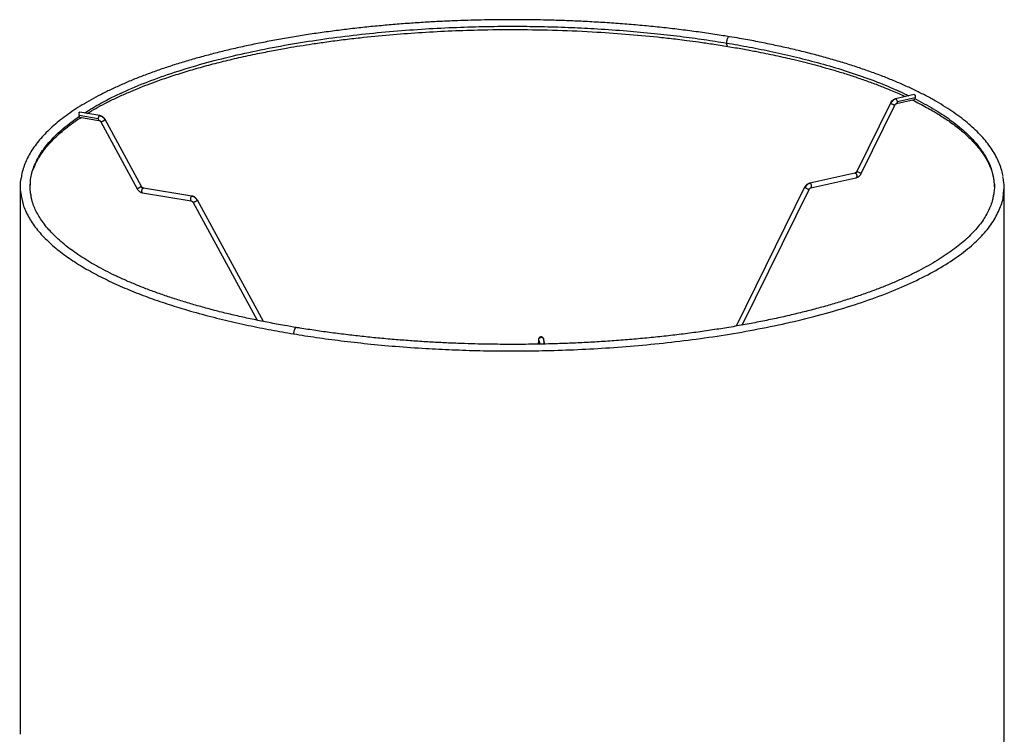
# Paper-space layout '_Dimétrica' of a CAD drawing. Header units: millimetres. Extents: x -219 to 182, y -264 to 487.
# Tile 2 of 2: x -219 to 182, y 196 to 487. Entities that reach past the tile are written whole.
import ezdxf

# ---------------------------------------------------------------- set-up
doc = ezdxf.new("R2010")
doc.units = ezdxf.units.MM

psp = doc.layouts.new('_Dimétrica')

# ---------------------------------------------------------------- linework, layer by layer
at = {"color": 7, "linetype": 'Continuous', "lineweight": 25}
for p, q in [((-178.25, 456.57), (-177.29, 456.97)), ((136.96, 458.38), (138.54, 457.74)), ((135.2, 452.78), (121.52, 424.98)), ((144.92, 456.21), (137.3, 454.52)), ((137.73, 452.57), (144.95, 454.17)), ((145.25, 454.86), (138.07, 453.26)), ((145.25, 454.86), (145.2, 454.57)), ((-186.26, 447.72), (-194.35, 449.05)), ((123.31, 424.1), (137, 451.9)), ((-194.55, 447.42), (-194.59, 447.71)), ((-186.87, 446.43), (-194.59, 447.71)), ((-194.45, 447.04), (-186.59, 445.74)), ((-185.78, 445.12), (-171.06, 417.91)), ((-169.31, 418.87), (-184.03, 446.07)), ((-214.56, 418.66), (-214.36, 421)), ((120.79, 424.32), (102.43, 420.25)), ((102.86, 418.3), (121.22, 422.37)), ((-218.56, 418.67), (-218.56, 196.16)), ((-168.67, 418.2), (-168.5, 418.24)), ((-148.75, 414.97), (-168.5, 418.24)), ((100.34, 418.52), (72.45, 362.09)), ((74.89, 362.53), (102.13, 417.64)), ((177.39, 419.39), (177.44, 418.67)), ((181.44, 196.16), (181.44, 418.67)), ((-213.55, 412.31), (-214.09, 414.86)), ((-168.83, 416.27), (-149.08, 413)), ((-148.28, 412.38), (-122.27, 364.5)), ((-119.71, 363.98), (-146.52, 413.33)), ((176.98, 414.73), (176.6, 412.95)), ((-7.86, 356.36), (-7.95, 354.76)), ((-7.41, 354.78), (-7.75, 356.6)), ((-5.44, 354.82), (-5.86, 357.07)), ((-5.77, 356.8), (-5.83, 356.96)), ((-5.76, 356.64), (-5.41, 354.82)), ((-7.65, 356.18), (-7.38, 354.78))]:
    psp.add_line(p, q, dxfattribs=at)
for points, knots in [([(-18.56, 486.67), (-21.21, 486.66), (-24.96, 486.64), (-30.51, 486.55), (-35.3, 486.44), (-41, 486.25), (-46.97, 486), (-53.21, 485.66), (-59.61, 485.25), (-66.13, 484.75), (-72.71, 484.17), (-79.32, 483.51), (-85.93, 482.76), (-92.52, 481.92), (-99.06, 481), (-105.53, 480), (-111.92, 478.92), (-118.21, 477.75), (-124.39, 476.51), (-130.44, 475.19), (-136.36, 473.79), (-142.13, 472.32), (-147.75, 470.78), (-153.19, 469.17), (-158.46, 467.5), (-163.55, 465.76), (-168.44, 463.96), (-173.14, 462.1), (-177.63, 460.18), (-181.91, 458.21), (-185.97, 456.19), (-189.82, 454.12), (-193.43, 452), (-196.82, 449.84), (-199.98, 447.63), (-202.9, 445.39), (-205.58, 443.1), (-208.03, 440.78), (-210.22, 438.42), (-212.17, 436.03), (-213.88, 433.6), (-215.32, 431.14), (-216.52, 428.64), (-217.42, 426.12), (-217.95, 424.29), (-218.1, 423.3), (-218.12, 423.17)], [0, 0, 0, 0, 0.02651, 0.037453, 0.055589, 0.07444, 0.094669, 0.115778, 0.137563, 0.159864, 0.182565, 0.20558, 0.228846, 0.252313, 0.275941, 0.2997, 0.323565, 0.347514, 0.371532, 0.395602, 0.419713, 0.443855, 0.468017, 0.492193, 0.516374, 0.540555, 0.564731, 0.588896, 0.613046, 0.637178, 0.661289, 0.685376, 0.709439, 0.733475, 0.757484, 0.781468, 0.805425, 0.829353, 0.853254, 0.877127, 0.900974, 0.924801, 0.948618, 0.972451, 0.996343, 1, 1, 1, 1]), ([(69.76, 479.75), (68.93, 479.89), (65.88, 480.41), (60.5, 481.21), (53.63, 482.16), (46.66, 483.01), (39.63, 483.78), (32.54, 484.46), (25.42, 485.04), (18.31, 485.53), (11.29, 485.93), (4.42, 486.24), (-1.68, 486.44), (-7.06, 486.56), (-12.47, 486.65), (-16.3, 486.66), (-18.56, 486.67)], [0, 0, 0, 0, 0.030677, 0.111967, 0.193151, 0.274196, 0.355049, 0.435628, 0.515792, 0.595282, 0.673558, 0.749286, 0.822517, 0.87443, 0.926126, 1, 1, 1, 1]), ([(-192.46, 448.74), (-190.3, 450.08), (-185.6, 453.02), (-176.96, 457.26), (-166.96, 461.46), (-156.04, 465.33), (-144.38, 468.85), (-132.13, 472), (-119.43, 474.76), (-106.43, 477.14), (-93.26, 479.13), (-80.06, 480.76), (-66.94, 482.03), (-54, 482.97), (-41.33, 483.6), (-29, 483.95), (-17.07, 484.04), (-5.59, 483.89), (5.43, 483.54), (16.6, 482.98), (27.85, 482.18), (39.07, 481.15), (49.56, 479.96), (59.36, 478.66), (65.55, 477.67), (68.56, 477.19)], [0, 0, 0, 0, 0.045029, 0.09833, 0.151257, 0.203637, 0.255308, 0.306124, 0.35595, 0.404671, 0.45219, 0.498425, 0.543313, 0.586809, 0.628883, 0.669516, 0.708705, 0.746457, 0.782789, 0.817724, 0.857844, 0.896059, 0.93244, 0.967061, 1, 1, 1, 1]), ([(-191.31, 448.55), (-191.01, 448.75), (-189.66, 449.61), (-186.93, 451.13), (-183.12, 453.16), (-178.99, 455.17), (-174.82, 457.04), (-170.83, 458.71), (-166.86, 460.28), (-162.26, 461.97), (-156.73, 463.87), (-150.38, 465.86), (-143.69, 467.77), (-136.81, 469.57), (-129.65, 471.28), (-122.55, 472.81), (-115.87, 474.13), (-110.08, 475.18), (-104.84, 476.05), (-99.6, 476.87), (-93.75, 477.72), (-87.24, 478.57), (-78.76, 479.56), (-68.57, 480.56), (-56.63, 481.47), (-44.62, 482.13), (-31.18, 482.59), (-16.32, 482.74), (-0.13, 482.45), (15.08, 481.77), (29.19, 480.77), (38.97, 479.83), (45.39, 479.12), (48.84, 478.72), (52.79, 478.22), (57.54, 477.59), (63.11, 476.79), (67.04, 476.15), (69.13, 475.82)], [0, 0, 0, 0, 0.006727, 0.029349, 0.053378, 0.078687, 0.10245, 0.123425, 0.142575, 0.163851, 0.191852, 0.221486, 0.250716, 0.279519, 0.308522, 0.338213, 0.363631, 0.385622, 0.403708, 0.421872, 0.443104, 0.467098, 0.491306, 0.532325, 0.572585, 0.612822, 0.653063, 0.706684, 0.760283, 0.813862, 0.858855, 0.903452, 0.914812, 0.926082, 0.939693, 0.95673, 0.976933, 1, 1, 1, 1]), ([(69.76, 479.76), (69.66, 479.75), (69.45, 479.73), (69.17, 479.42), (68.97, 479.06), (68.82, 478.72), (68.71, 478.34), (68.59, 477.82), (68.57, 477.44), (68.56, 477.19)], [0, 0, 0, 0, 0.18604, 0.377813, 0.481805, 0.58862, 0.696079, 0.801921, 1, 1, 1, 1]), ([(68.56, 477.19), (71.69, 476.66), (78.11, 475.55), (87.62, 473.62), (97.3, 471.42), (107.03, 468.89), (116.74, 466.01), (126.29, 462.76), (135.14, 459.33), (140.33, 456.88), (142.76, 455.73)], [0, 0, 0, 0, 0.1062253, 0.2181567, 0.3360713, 0.4602339, 0.5908886, 0.7282487, 0.8724846, 1, 1, 1, 1]), ([(68.56, 477.19), (68.57, 477.05), (68.58, 476.75), (68.66, 476.36), (68.8, 476.04), (68.97, 475.85), (69.09, 475.84), (69.13, 475.84)], [0, 0, 0, 0, 0.192721, 0.406525, 0.637123, 0.877137, 1, 1, 1, 1]), ([(181.01, 423.07), (180.95, 423.42), (180.75, 424.65), (180.12, 426.73), (179.12, 429.3), (177.82, 431.86), (176.24, 434.4), (174.38, 436.91), (172.26, 439.38), (169.86, 441.82), (167.2, 444.23), (164.28, 446.58), (161.1, 448.9), (157.68, 451.16), (154.01, 453.38), (150.1, 455.54), (145.96, 457.65), (141.59, 459.7), (137, 461.69), (132.2, 463.63), (127.19, 465.49), (121.97, 467.29), (116.56, 469.03), (110.97, 470.69), (105.19, 472.28), (99.25, 473.79), (93.14, 475.23), (86.88, 476.59), (80.47, 477.87), (74.77, 478.93), (71.15, 479.52), (69.76, 479.75)], [0, 0, 0, 0, 0.014174, 0.048998, 0.08402, 0.119255, 0.154687, 0.19028, 0.225993, 0.261787, 0.297633, 0.333506, 0.369388, 0.405268, 0.441141, 0.477005, 0.512857, 0.548697, 0.584526, 0.620343, 0.656148, 0.691942, 0.727725, 0.763495, 0.799252, 0.834996, 0.870725, 0.906437, 0.942128, 0.977796, 1, 1, 1, 1]), ([(69.13, 475.82), (71.17, 475.47), (74.95, 474.83), (80.08, 473.87), (84.52, 472.99), (88.53, 472.14), (92.38, 471.29), (97.78, 470.04), (104.67, 468.3), (111.87, 466.27), (117.91, 464.41), (122.89, 462.76), (127.66, 461.06), (131.75, 459.5), (135.15, 458.12), (138.03, 456.89), (140.06, 455.99), (141.15, 455.48), (141.3, 455.41)], [0, 0, 0, 0, 0.071646, 0.133016, 0.184356, 0.233412, 0.28158, 0.328866, 0.440016, 0.55202, 0.624721, 0.698209, 0.772099, 0.843919, 0.894195, 0.940137, 0.991814, 1, 1, 1, 1]), ([(137.22, 454.49), (137.02, 454.43), (136.61, 454.3), (136.04, 453.9), (135.55, 453.4), (135.32, 452.99), (135.2, 452.78)], [0, 0, 0, 0, 0.2487615, 0.5038226, 0.7569247, 1, 1, 1, 1]), ([(135.2, 452.78), (135.21, 452.78), (135.23, 452.77), (135.34, 452.71), (135.4, 452.69)], [0, 0, 0, 0, 0.514188, 1, 1, 1, 1]), ([(137.51, 454.48), (137.31, 454.42), (136.88, 454.29), (136.29, 453.88), (135.77, 453.35), (135.52, 452.9), (135.4, 452.69)], [0, 0, 0, 0, 0.2459577, 0.5, 0.7540423, 1, 1, 1, 1]), ([(135.4, 452.69), (135.44, 452.66), (135.53, 452.62), (135.65, 452.56), (135.71, 452.53)], [0, 0, 0, 0, 0.4851705, 1, 1, 1, 1]), ([(135.71, 452.53), (135.81, 452.48), (136.01, 452.38), (136.32, 452.23), (136.59, 452.1), (136.81, 451.99), (136.95, 451.92), (137.02, 451.89), (137, 451.9), (137, 451.9)], [0, 0, 0, 0, 0.174103, 0.34609, 0.50647, 0.658181, 0.823932, 0.997961, 1, 1, 1, 1]), ([(137, 451.9), (137.05, 451.99), (137.15, 452.17), (137.35, 452.38), (137.58, 452.53), (137.73, 452.57), (137.81, 452.6)], [0, 0, 0, 0, 0.252741, 0.508887, 0.760477, 1, 1, 1, 1]), ([(137.51, 454.48), (137.44, 454.51), (137.36, 454.54), (137.3, 454.52), (137.3, 454.52)], [0, 0, 0, 0, 0.948313, 1, 1, 1, 1]), ([(138.07, 453.26), (138.06, 453.38), (138.05, 453.57), (137.98, 453.82), (137.91, 454.01), (137.82, 454.18), (137.69, 454.36), (137.58, 454.44), (137.51, 454.48)], [0, 0, 0, 0, 0.2356056, 0.3633653, 0.4945948, 0.6266144, 0.7566477, 1, 1, 1, 1]), ([(137.73, 452.57), (137.76, 452.58), (137.83, 452.6), (137.91, 452.68), (137.98, 452.79), (138.05, 452.98), (138.06, 453.15), (138.07, 453.26)], [0, 0, 0, 0, 0.157078, 0.334671, 0.511201, 0.683063, 1, 1, 1, 1]), ([(144.24, 454.01), (146.18, 453.02), (149.88, 451.15), (154.73, 448.3), (159.06, 445.47), (162.9, 442.6), (166.56, 439.48), (169.8, 436.2), (171.9, 433.58), (173.12, 431.8), (173.81, 430.73), (174.57, 429.42), (175.37, 427.83), (176.15, 425.97), (176.82, 423.81), (177.3, 421.59), (177.36, 420.08), (177.39, 419.39)], [0, 0, 0, 0, 0.092945, 0.176773, 0.259291, 0.345068, 0.427093, 0.527539, 0.624221, 0.647888, 0.677467, 0.714626, 0.759516, 0.812311, 0.873203, 0.942396, 1, 1, 1, 1]), ([(144.82, 456.18), (144.86, 456.19), (144.96, 456.21), (145.09, 456.17), (145.19, 456.09), (145.28, 455.93), (145.31, 455.66), (145.3, 455.33), (145.28, 455.06), (145.26, 454.92), (145.25, 454.86)], [0, 0, 0, 0, 0.099329, 0.199354, 0.299694, 0.400136, 0.599616, 0.799274, 0.901061, 1, 1, 1, 1]), ([(145.2, 454.57), (145.18, 454.49), (145.14, 454.34), (145.07, 454.21), (145, 454.19), (144.97, 454.18)], [0, 0, 0, 0, 0.367915, 0.736675, 1, 1, 1, 1]), ([(145.2, 454.57), (147.75, 453.21), (152.96, 450.45), (159.69, 445.98), (165.13, 441.62), (169.34, 437.41), (172.51, 433.44), (174.95, 429.32), (176.66, 425.15), (177.09, 422.36), (177.3, 420.98)], [0, 0, 0, 0, 0.134453, 0.274308, 0.419463, 0.53172, 0.646759, 0.764451, 0.884636, 1, 1, 1, 1]), ([(-194.59, 447.71), (-194.6, 447.77), (-194.62, 447.91), (-194.66, 448.18), (-194.7, 448.51), (-194.7, 448.78), (-194.65, 448.94), (-194.58, 449.03), (-194.47, 449.07), (-194.39, 449.06), (-194.36, 449.05)], [0, 0, 0, 0, 0.100036, 0.202953, 0.405607, 0.608218, 0.710183, 0.811726, 0.91359, 1, 1, 1, 1]), ([(-214.36, 420.99), (-214.36, 421.22), (-214.34, 423.2), (-213.12, 426.93), (-210.57, 432.17), (-206.56, 437.37), (-201.36, 442.5), (-196.82, 445.78), (-194.55, 447.42)], [0, 0, 0, 0, 0.025329, 0.216261, 0.409809, 0.605378, 0.802329, 1, 1, 1, 1]), ([(-213.3, 425.73), (-212.88, 426.78), (-212.07, 428.84), (-210.29, 431.8), (-208.19, 434.65), (-205.64, 437.53), (-202.55, 440.5), (-198.85, 443.49), (-195.93, 445.65), (-194.14, 446.77), (-193.86, 446.95)], [0, 0, 0, 0, 0.142761, 0.281548, 0.4116, 0.542029, 0.68687, 0.832264, 0.973581, 1, 1, 1, 1]), ([(-194.38, 447.04), (-194.4, 447.05), (-194.46, 447.06), (-194.51, 447.19), (-194.54, 447.35), (-194.55, 447.42)], [0, 0, 0, 0, 0.28521, 0.642697, 1, 1, 1, 1]), ([(-186.42, 447.67), (-186.48, 447.62), (-186.57, 447.54), (-186.67, 447.35), (-186.74, 447.18), (-186.8, 446.99), (-186.85, 446.74), (-186.86, 446.55), (-186.87, 446.43)], [0, 0, 0, 0, 0.243352, 0.373386, 0.505405, 0.636635, 0.764394, 1, 1, 1, 1]), ([(-186.87, 446.43), (-186.86, 446.32), (-186.85, 446.14), (-186.8, 445.96), (-186.74, 445.85), (-186.67, 445.78), (-186.62, 445.74), (-186.58, 445.75), (-186.58, 445.75)], [0, 0, 0, 0, 0.303699, 0.468383, 0.63754, 0.807715, 0.97533, 1, 1, 1, 1]), ([(-186.65, 445.77), (-186.57, 445.75), (-186.4, 445.71), (-186.16, 445.57), (-185.94, 445.37), (-185.83, 445.2), (-185.78, 445.11)], [0, 0, 0, 0, 0.241827, 0.494341, 0.749754, 1, 1, 1, 1]), ([(-186.19, 447.69), (-186.21, 447.7), (-186.28, 447.74), (-186.37, 447.7), (-186.42, 447.67)], [0, 0, 0, 0, 0.301034, 1, 1, 1, 1]), ([(-186.42, 447.67), (-186.2, 447.62), (-185.75, 447.51), (-185.11, 447.12), (-184.55, 446.61), (-184.28, 446.18), (-184.15, 445.97)], [0, 0, 0, 0, 0.245958, 0.5, 0.754042, 1, 1, 1, 1]), ([(-184.03, 446.07), (-184.15, 446.27), (-184.4, 446.67), (-184.94, 447.16), (-185.54, 447.53), (-185.98, 447.64), (-186.19, 447.69)], [0, 0, 0, 0, 0.2441875, 0.4976436, 0.752307, 1, 1, 1, 1]), ([(-185.78, 445.12), (-185.78, 445.12), (-185.79, 445.11), (-185.76, 445.12), (-185.7, 445.14), (-185.57, 445.19), (-185.36, 445.29), (-185.09, 445.42), (-184.87, 445.54), (-184.69, 445.64), (-184.52, 445.74), (-184.32, 445.86), (-184.21, 445.92), (-184.15, 445.97)], [0, 0, 0, 0, 0.009626, 0.090007, 0.169907, 0.247694, 0.391144, 0.534594, 0.612381, 0.692281, 0.772662, 0.851833, 1, 1, 1, 1]), ([(-184.15, 445.97), (-184.1, 446), (-184.03, 446.05), (-184.03, 446.06), (-184.03, 446.07)], [0, 0, 0, 0, 0.680561, 1, 1, 1, 1]), ([(121.52, 424.98), (121.47, 424.9), (121.37, 424.72), (121.16, 424.51), (120.97, 424.37), (120.84, 424.34), (120.8, 424.32)], [0, 0, 0, 0, 0.27994, 0.56365, 0.842314, 1, 1, 1, 1]), ([(121, 424.29), (121.07, 424.31), (121.21, 424.35), (121.41, 424.49), (121.59, 424.67), (121.67, 424.81), (121.71, 424.89)], [0, 0, 0, 0, 0.245958, 0.5, 0.754042, 1, 1, 1, 1]), ([(121.71, 424.89), (121.66, 424.91), (121.54, 424.97), (121.53, 424.98), (121.52, 424.98)], [0, 0, 0, 0, 0.4858125, 1, 1, 1, 1]), ([(122.02, 424.73), (121.96, 424.76), (121.84, 424.82), (121.75, 424.86), (121.71, 424.89)], [0, 0, 0, 0, 0.51483, 1, 1, 1, 1]), ([(123.31, 424.1), (123.31, 424.1), (123.33, 424.09), (123.27, 424.12), (123.13, 424.19), (122.9, 424.3), (122.63, 424.43), (122.32, 424.58), (122.12, 424.68), (122.02, 424.73)], [0, 0, 0, 0, 0.002039, 0.176068, 0.341819, 0.49353, 0.65391, 0.825897, 1, 1, 1, 1]), ([(-217.94, 423.33), (-218.07, 422.88), (-218.7, 420.69), (-218.81, 418.33), (-218.41, 416.44), (-218.39, 416.3)], [0, 0, 0, 0, 0.192129, 0.942054, 1, 1, 1, 1]), ([(-214.09, 414.86), (-214.23, 415.42), (-214.73, 417.45), (-214.52, 419.5), (-214.36, 420.99)], [0, 0, 0, 0, 0.272416, 1, 1, 1, 1]), ([(120.79, 424.32), (120.79, 424.32), (120.86, 424.35), (120.93, 424.32), (121, 424.29)], [0, 0, 0, 0, 0.045663, 1, 1, 1, 1]), ([(121, 424.29), (121.07, 424.24), (121.18, 424.16), (121.31, 423.98), (121.4, 423.81), (121.47, 423.62), (121.54, 423.37), (121.55, 423.19), (121.56, 423.07)], [0, 0, 0, 0, 0.243352, 0.373386, 0.505405, 0.636635, 0.764394, 1, 1, 1, 1]), ([(121.56, 423.07), (121.55, 422.95), (121.54, 422.78), (121.47, 422.6), (121.4, 422.48), (121.32, 422.4), (121.25, 422.38), (121.22, 422.37)], [0, 0, 0, 0, 0.316247, 0.487736, 0.663882, 0.841089, 1, 1, 1, 1]), ([(121.3, 422.4), (121.5, 422.46), (121.91, 422.59), (122.47, 422.98), (122.97, 423.49), (123.2, 423.9), (123.31, 424.1)], [0, 0, 0, 0, 0.248761, 0.503823, 0.756925, 1, 1, 1, 1]), ([(177.3, 420.98), (177.31, 420.9), (177.63, 419.34), (177.56, 417.25), (177.1, 415.25), (176.98, 414.73)], [0, 0, 0, 0, 0.040664, 0.751438, 1, 1, 1, 1]), ([(181.23, 416.3), (181.38, 417.74), (181.62, 419.9), (181.1, 422.04), (180.92, 422.75)], [0, 0, 0, 0, 0.6701684, 1, 1, 1, 1]), ([(-169.43, 418.76), (-169.49, 418.72), (-169.6, 418.65), (-169.8, 418.54), (-169.97, 418.44), (-170.15, 418.34), (-170.37, 418.22), (-170.64, 418.08), (-170.85, 417.98), (-170.98, 417.93), (-171.04, 417.91), (-171.07, 417.91), (-171.06, 417.91), (-171.06, 417.91)], [0, 0, 0, 0, 0.148167, 0.227338, 0.307719, 0.387619, 0.465406, 0.608856, 0.752306, 0.830093, 0.909993, 0.990374, 1, 1, 1, 1]), ([(-171.06, 417.91), (-170.94, 417.71), (-170.69, 417.31), (-170.15, 416.82), (-169.55, 416.45), (-169.11, 416.35), (-168.9, 416.29)], [0, 0, 0, 0, 0.244187, 0.497644, 0.752307, 1, 1, 1, 1]), ([(-169.31, 418.86), (-169.31, 418.86), (-169.31, 418.85), (-169.38, 418.8), (-169.43, 418.76)], [0, 0, 0, 0, 0.319439, 1, 1, 1, 1]), ([(-169.43, 418.76), (-169.38, 418.69), (-169.29, 418.55), (-169.1, 418.38), (-168.89, 418.25), (-168.74, 418.21), (-168.67, 418.2)], [0, 0, 0, 0, 0.245958, 0.5, 0.754042, 1, 1, 1, 1]), ([(-168.51, 418.24), (-168.57, 418.25), (-168.71, 418.28), (-168.93, 418.42), (-169.15, 418.61), (-169.26, 418.78), (-169.31, 418.87)], [0, 0, 0, 0, 0.178849, 0.452337, 0.728967, 1, 1, 1, 1]), ([(-169.11, 416.95), (-169.1, 417.07), (-169.1, 417.26), (-169.04, 417.51), (-168.98, 417.7), (-168.91, 417.88), (-168.81, 418.07), (-168.72, 418.14), (-168.67, 418.2)], [0, 0, 0, 0, 0.235606, 0.363365, 0.494595, 0.626614, 0.756648, 1, 1, 1, 1]), ([(-168.83, 416.27), (-168.83, 416.27), (-168.86, 416.26), (-168.91, 416.3), (-168.99, 416.37), (-169.04, 416.49), (-169.1, 416.67), (-169.1, 416.84), (-169.11, 416.95)], [0, 0, 0, 0, 0.0059795, 0.1768063, 0.3502426, 0.522641, 0.6904811, 1, 1, 1, 1]), ([(102.35, 420.22), (102.15, 420.16), (101.74, 420.03), (101.17, 419.64), (100.68, 419.13), (100.45, 418.73), (100.34, 418.52)], [0, 0, 0, 0, 0.248777, 0.503823, 0.75691, 1, 1, 1, 1]), ([(100.34, 418.52), (100.34, 418.52), (100.36, 418.51), (100.47, 418.45), (100.53, 418.43)], [0, 0, 0, 0, 0.5141074, 1, 1, 1, 1]), ([(102.64, 420.22), (102.44, 420.16), (102.01, 420.03), (101.42, 419.62), (100.9, 419.08), (100.65, 418.64), (100.53, 418.43)], [0, 0, 0, 0, 0.245973, 0.5, 0.754027, 1, 1, 1, 1]), ([(100.53, 418.43), (100.57, 418.4), (100.66, 418.36), (100.78, 418.3), (100.84, 418.27)], [0, 0, 0, 0, 0.485179, 1, 1, 1, 1]), ([(100.84, 418.27), (100.94, 418.22), (101.14, 418.12), (101.45, 417.97), (101.72, 417.84), (101.94, 417.73), (102.08, 417.66), (102.15, 417.63), (102.13, 417.64), (102.13, 417.64)], [0, 0, 0, 0, 0.174088, 0.346074, 0.506458, 0.658156, 0.823889, 0.997907, 1, 1, 1, 1]), ([(102.13, 417.64), (102.18, 417.73), (102.28, 417.9), (102.48, 418.11), (102.71, 418.27), (102.86, 418.31), (102.94, 418.33)], [0, 0, 0, 0, 0.252757, 0.508887, 0.760462, 1, 1, 1, 1]), ([(102.64, 420.22), (102.57, 420.25), (102.49, 420.28), (102.43, 420.25), (102.43, 420.25)], [0, 0, 0, 0, 0.954337, 1, 1, 1, 1]), ([(103.2, 419), (103.19, 419.12), (103.18, 419.3), (103.11, 419.56), (103.04, 419.74), (102.95, 419.91), (102.82, 420.1), (102.71, 420.17), (102.64, 420.22)], [0, 0, 0, 0, 0.235606, 0.363365, 0.494595, 0.626614, 0.756648, 1, 1, 1, 1]), ([(102.86, 418.3), (102.89, 418.31), (102.95, 418.33), (103.04, 418.41), (103.11, 418.53), (103.18, 418.71), (103.19, 418.89), (103.2, 419)], [0, 0, 0, 0, 0.158911, 0.336118, 0.512264, 0.683753, 1, 1, 1, 1]), ([(-218.39, 416.3), (-218.14, 414.72), (-217.62, 411.44), (-215.41, 406.57), (-212.2, 401.75), (-208.03, 397.15), (-203.05, 392.8), (-197.37, 388.69), (-191.08, 384.86), (-184.31, 381.29), (-177.16, 377.99), (-169.7, 374.95), (-162.03, 372.17), (-153.74, 369.48), (-144.84, 366.92), (-135.37, 364.51), (-125.97, 362.4), (-116.72, 360.54), (-110.49, 359.47), (-107.45, 358.95)], [0, 0, 0, 0, 0.066537, 0.137167, 0.206056, 0.273085, 0.338163, 0.401221, 0.462213, 0.521116, 0.577922, 0.632642, 0.685299, 0.735927, 0.794063, 0.849434, 0.90214, 0.952291, 1, 1, 1, 1]), ([(-106.23, 361.53), (-107.89, 361.8), (-111.68, 362.43), (-117.45, 363.51), (-123.56, 364.74), (-129.55, 366.05), (-135.39, 367.42), (-141.08, 368.87), (-146.61, 370.39), (-151.97, 371.97), (-157.14, 373.61), (-162.13, 375.32), (-166.92, 377.08), (-171.5, 378.89), (-175.88, 380.75), (-180.04, 382.66), (-183.97, 384.61), (-187.68, 386.6), (-191.15, 388.63), (-194.39, 390.68), (-197.39, 392.77), (-200.16, 394.87), (-202.68, 397), (-204.96, 399.15), (-207, 401.31), (-208.8, 403.48), (-210.36, 405.67), (-211.67, 407.87), (-212.76, 410.09), (-213.58, 412.33), (-214.07, 414.02), (-214.2, 414.97), (-214.22, 415.16)], [0, 0, 0, 0, 0.026968, 0.061407, 0.095931, 0.130518, 0.165148, 0.199804, 0.234472, 0.269137, 0.303787, 0.338411, 0.372998, 0.407539, 0.442025, 0.476449, 0.510803, 0.545083, 0.579287, 0.613412, 0.647463, 0.681448, 0.715382, 0.749285, 0.783191, 0.817147, 0.851224, 0.88551, 0.920122, 0.955201, 0.990898, 1, 1, 1, 1]), ([(-148.92, 414.93), (-148.97, 414.88), (-149.06, 414.8), (-149.16, 414.61), (-149.24, 414.44), (-149.29, 414.25), (-149.35, 413.99), (-149.35, 413.81), (-149.36, 413.69)], [0, 0, 0, 0, 0.243352, 0.373386, 0.505405, 0.636635, 0.764394, 1, 1, 1, 1]), ([(-149.36, 413.69), (-149.35, 413.57), (-149.35, 413.4), (-149.29, 413.22), (-149.24, 413.1), (-149.16, 413.03), (-149.11, 412.99), (-149.07, 413), (-149.07, 413)], [0, 0, 0, 0, 0.303675, 0.468347, 0.637491, 0.807653, 0.975254, 1, 1, 1, 1]), ([(-149.15, 413.03), (-149.06, 413.01), (-148.9, 412.97), (-148.65, 412.82), (-148.43, 412.63), (-148.33, 412.46), (-148.27, 412.37)], [0, 0, 0, 0, 0.24184, 0.494337, 0.749735, 1, 1, 1, 1]), ([(-148.69, 414.94), (-148.71, 414.96), (-148.78, 415), (-148.86, 414.96), (-148.92, 414.93)], [0, 0, 0, 0, 0.301034, 1, 1, 1, 1]), ([(-146.64, 413.23), (-146.77, 413.44), (-147.04, 413.87), (-147.6, 414.38), (-148.24, 414.77), (-148.69, 414.88), (-148.92, 414.93)], [0, 0, 0, 0, 0.245973, 0.5, 0.754027, 1, 1, 1, 1]), ([(-146.53, 413.33), (-146.65, 413.53), (-146.9, 413.93), (-147.43, 414.42), (-148.04, 414.79), (-148.47, 414.89), (-148.68, 414.95)], [0, 0, 0, 0, 0.244202, 0.497642, 0.75229, 1, 1, 1, 1]), ([(-148.28, 412.38), (-148.28, 412.38), (-148.28, 412.37), (-148.25, 412.37), (-148.19, 412.39), (-148.07, 412.45), (-147.85, 412.55), (-147.59, 412.68), (-147.36, 412.81), (-147.18, 412.9), (-147.01, 413), (-146.81, 413.12), (-146.71, 413.19), (-146.64, 413.23)], [0, 0, 0, 0, 0.009588, 0.089972, 0.169875, 0.247666, 0.391121, 0.534576, 0.612366, 0.692269, 0.772653, 0.851828, 1, 1, 1, 1]), ([(-146.64, 413.23), (-146.59, 413.26), (-146.52, 413.31), (-146.52, 413.33), (-146.52, 413.33)], [0, 0, 0, 0, 0.680443, 1, 1, 1, 1]), ([(-107.45, 358.95), (-104.37, 358.46), (-98.04, 357.45), (-88.01, 356.12), (-77.28, 354.9), (-65.79, 353.84), (-54.28, 353.03), (-42.84, 352.46), (-31.57, 352.11), (-19.81, 351.96), (-7.59, 352.06), (5.03, 352.42), (17.99, 353.07), (31.24, 354.05), (44.66, 355.36), (58.17, 357.04), (71.63, 359.09), (84.92, 361.54), (97.89, 364.38), (110.4, 367.62), (122.29, 371.23), (133.41, 375.21), (143.62, 379.53), (152.79, 384.14), (160.81, 389), (167.59, 394.07), (173.05, 399.29), (177.2, 404.61), (179.88, 409.97), (181.19, 413.88), (181.22, 415.99), (181.23, 416.3)], [0, 0, 0, 0, 0.0256909, 0.0526966, 0.0810783, 0.1108947, 0.1422005, 0.1694632, 0.1978181, 0.227284, 0.2578736, 0.289592, 0.3224358, 0.3563918, 0.3914353, 0.4275299, 0.4646258, 0.5026594, 0.5415534, 0.5812164, 0.6215438, 0.6624189, 0.7037147, 0.7452959, 0.7870211, 0.8287464, 0.8703275, 0.9116233, 0.9524985, 0.9928259, 1, 1, 1, 1]), ([(177.09, 415.05), (176.99, 414.53), (176.76, 413.23), (176.07, 411.16), (175.07, 408.84), (173.8, 406.54), (172.27, 404.25), (170.47, 401.98), (168.41, 399.72), (166.1, 397.48), (163.52, 395.25), (160.68, 393.06), (157.59, 390.89), (154.25, 388.75), (150.66, 386.65), (146.82, 384.59), (142.75, 382.58), (138.45, 380.61), (133.92, 378.69), (129.16, 376.83), (124.2, 375.03), (119.03, 373.29), (113.66, 371.61), (108.1, 369.99), (102.36, 368.45), (96.45, 366.98), (90.37, 365.58), (84.14, 364.26), (77.77, 363.02), (71.26, 361.86), (64.62, 360.78), (57.88, 359.79), (51.03, 358.88), (44.11, 358.06), (37.11, 357.32), (30.06, 356.68), (22.99, 356.13), (15.94, 355.67), (9.02, 355.3), (2.43, 355.03), (-3.29, 354.86), (-8.39, 354.75), (-13.3, 354.68), (-16.74, 354.67), (-18.56, 354.67)], [0, 0, 0, 0, 0.017174, 0.042642, 0.067835, 0.092805, 0.117612, 0.142312, 0.166949, 0.191555, 0.216152, 0.240756, 0.265373, 0.29001, 0.31467, 0.339355, 0.364064, 0.388796, 0.41355, 0.438323, 0.463114, 0.487919, 0.512738, 0.537566, 0.562403, 0.587246, 0.612091, 0.636935, 0.661776, 0.68661, 0.71143, 0.736231, 0.761003, 0.785735, 0.810407, 0.834988, 0.859428, 0.883627, 0.907374, 0.930102, 0.950527, 0.965264, 0.981703, 1, 1, 1, 1]), ([(-106.23, 361.51), (-106.23, 361.52), (-106.33, 361.56), (-106.56, 361.46), (-106.84, 361.18), (-107.05, 360.81), (-107.19, 360.48), (-107.31, 360.1), (-107.42, 359.58), (-107.44, 359.2), (-107.45, 358.95)], [0, 0, 0, 0, 0.0075595, 0.1967983, 0.3860371, 0.488654, 0.5940577, 0.7000961, 0.804539, 1, 1, 1, 1]), ([(-18.56, 354.67), (-21.19, 354.68), (-24.92, 354.69), (-30.44, 354.78), (-35.19, 354.89), (-40.85, 355.08), (-46.79, 355.33), (-52.98, 355.66), (-59.35, 356.08), (-65.82, 356.57), (-72.35, 357.15), (-78.91, 357.81), (-85.47, 358.55), (-92, 359.38), (-98.48, 360.29), (-103.23, 361.01), (-105.78, 361.45), (-106.23, 361.53)], [0, 0, 0, 0, 0.087011, 0.122927, 0.182451, 0.244321, 0.310713, 0.379987, 0.451477, 0.52465, 0.599128, 0.674628, 0.750937, 0.82789, 0.905357, 0.983233, 1, 1, 1, 1]), ([(-6.82, 357.74), (-6.91, 357.73), (-7.1, 357.71), (-7.34, 357.59), (-7.54, 357.42), (-7.81, 357.02), (-7.84, 356.65), (-7.86, 356.35)], [0, 0, 0, 0, 0.129702, 0.262249, 0.393831, 0.522105, 1, 1, 1, 1]), ([(-7.85, 356.35), (-7.85, 356.31), (-7.86, 356.17), (-7.77, 355.96), (-7.64, 355.83), (-7.57, 355.77)], [0, 0, 0, 0, 0.2300677, 0.6247625, 1, 1, 1, 1]), ([(-7.75, 356.6), (-7.74, 356.72), (-7.72, 356.9), (-7.6, 357.12), (-7.47, 357.27), (-7.31, 357.4), (-7.08, 357.53), (-6.88, 357.55), (-6.76, 357.57)], [0, 0, 0, 0, 0.235606, 0.363365, 0.494595, 0.626614, 0.756648, 1, 1, 1, 1]), ([(-5.85, 357.04), (-5.87, 357.08), (-5.92, 357.25), (-6.14, 357.49), (-6.46, 357.7), (-6.7, 357.73), (-6.82, 357.74)], [0, 0, 0, 0, 0.0949976, 0.3951025, 0.7020591, 1, 1, 1, 1]), ([(-6.82, 357.72), (-6.81, 357.72), (-6.79, 357.74), (-6.77, 357.64), (-6.76, 357.57)], [0, 0, 0, 0, 0.238063, 1, 1, 1, 1]), ([(-6.76, 357.57), (-6.63, 357.56), (-6.43, 357.54), (-6.2, 357.42), (-6.04, 357.3), (-5.93, 357.18), (-5.88, 357.09), (-5.87, 357.06)], [0, 0, 0, 0, 0.345768, 0.530527, 0.718107, 0.904565, 1, 1, 1, 1]), ([(-5.87, 357.06), (-5.85, 357.04), (-5.78, 356.91), (-5.77, 356.76), (-5.76, 356.64)], [0, 0, 0, 0, 0.204568, 1, 1, 1, 1]), ([(181.3, 196.17), (181.37, 195.06), (181.46, 193.66), (181.05, 192.28), (180.97, 192)], [0, 0, 0, 0, 0.795421, 1, 1, 1, 1])]:
    psp.add_open_spline(points, degree=3, knots=knots, dxfattribs=at)

doc.saveas('drawing.dxf')
